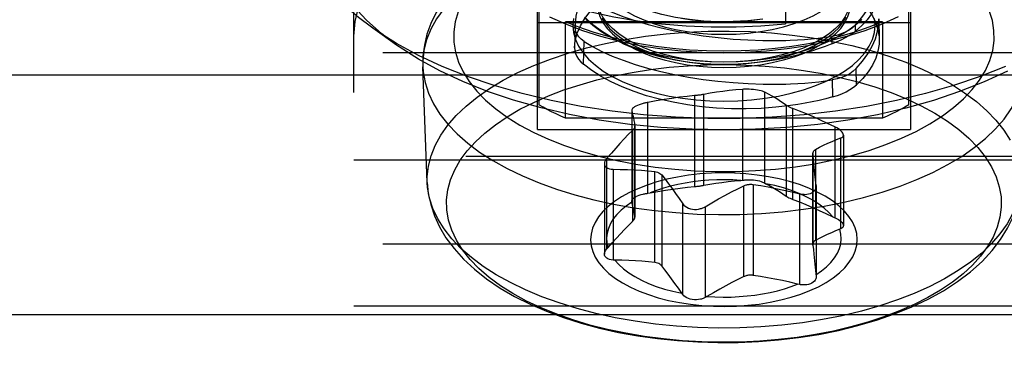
# Model space of a CAD drawing. Header units: inches. Extents: x 0 to 82.5, y 0 to 53.4.
# Tile 22 of 128: x 24.41 to 25.038, y 25.954 to 26.179. Entities that reach past the tile are written whole.
import ezdxf

# ---------------------------------------------------------------- set-up
doc = ezdxf.new("R2010")
doc.units = ezdxf.units.IN
doc.header["$LTSCALE"] = 4.538835
doc.header["$MEASUREMENT"] = 0
doc.linetypes.add('HIDDEN', pattern=[0.2, 0.1, -0.1])
doc.layers.add('DOOR_ASSEMBLY', color=7, linetype='CONTINUOUS')

msp = doc.modelspace()

# ---------------------------------------------------------------- linework, layer by layer
at = {"layer": 'DOOR_ASSEMBLY', "color": 8, "linetype": 'HIDDEN'}
for p, q in [((24.89856, 26.34811), (24.89856, 26.17649)), ((24.7401, 26.10909), (24.7401, 26.29637)), ((24.97829, 26.29637), (24.97829, 26.10909)), ((24.74108, 26.28741), (24.74108, 26.12487)), ((24.9773, 26.12487), (24.9773, 26.28741)), ((24.62297, 25.22505), (24.62297, 26.23682)), ((24.75803, 26.1164), (24.75803, 26.17777)), ((24.96036, 26.17777), (24.75803, 26.17777)), ((24.95805, 26.17978), (24.95831, 26.16663)), ((24.96036, 26.17777), (24.96036, 26.1164)), ((24.65025, 26.16295), (24.63418, 26.17432)), ((24.97829, 26.17728), (24.7401, 26.17728)), ((24.76416, 26.17578), (24.76386, 26.16116)), ((24.94329, 26.17194), (24.94324, 26.17584)), ((24.76957, 26.15075), (24.76989, 26.16534)), ((24.92791, 26.16858), (24.928, 26.16372)), ((25.09541, 26.15808), (24.62297, 26.15808)), ((24.66983, 26.07545), (24.66699, 26.14917)), ((24.94375, 26.13762), (24.94361, 26.14804)), ((24.9284, 26.14082), (24.92858, 26.12994)), ((24.87116, 26.13477), (24.87116, 26.07683)), ((24.84043, 26.13075), (24.84043, 26.07278)), ((24.84645, 26.07361), (24.84645, 26.13157)), ((24.88542, 26.07496), (24.88542, 26.1329)), ((24.80035, 26.12145), (24.80035, 26.06354)), ((24.80035, 26.12143), (24.80037, 26.12124)), ((24.80037, 26.12124), (24.80037, 26.0633)), ((24.81074, 26.06854), (24.81074, 26.12648)), ((24.89884, 26.12472), (24.89884, 26.06675)), ((24.90329, 26.06456), (24.90329, 26.12252)), ((24.96036, 26.1164), (24.75803, 26.1164)), ((24.7401, 26.10909), (24.97829, 26.10909)), ((24.80236, 26.11149), (24.80238, 26.11123)), ((24.80236, 26.05353), (24.80236, 26.11149)), ((24.80238, 26.11121), (24.80238, 26.05325)), ((24.92998, 26.11088), (24.92998, 26.05294)), ((24.80078, 26.10847), (24.80078, 26.0505)), ((24.93388, 26.04583), (24.93388, 26.10377)), ((24.93548, 26.10563), (24.93548, 26.04798)), ((24.91761, 26.09641), (24.91761, 26.03845)), ((21.97119, 26.09215), (37.68719, 26.09215)), ((24.62297, 26.08989), (25.09541, 26.08989)), ((24.78451, 26.03299), (24.78451, 26.09093)), ((24.91603, 26.09339), (24.916, 26.09378)), ((24.916, 26.09377), (24.916, 26.0358)), ((24.91603, 26.03542), (24.91603, 26.09339)), ((24.78291, 26.08741), (24.78291, 26.02976)), ((24.78841, 26.08382), (24.78841, 26.02588)), ((24.91733, 26.08065), (24.91667, 26.0873)), ((24.8151, 26.02439), (24.8151, 26.08235)), ((24.81954, 26.08016), (24.81954, 26.0222)), ((24.91802, 26.07346), (24.91733, 26.08065)), ((24.87001, 26.07671), (24.87116, 26.07683)), ((24.87193, 26.01534), (24.87193, 26.0733)), ((24.87796, 26.07413), (24.87796, 26.01617)), ((24.88542, 26.07496), (24.88605, 26.07461)), ((24.91804, 26.073), (24.91802, 26.07346)), ((24.91802, 26.07346), (24.91802, 26.01552)), ((24.91804, 26.07301), (24.91804, 26.01511)), ((24.81074, 26.06854), (24.81212, 26.06878)), ((24.90765, 26.01028), (24.90765, 26.06822)), ((24.80037, 26.0633), (24.80035, 26.06352)), ((24.80046, 26.06288), (24.80037, 26.0633)), ((24.83297, 26.00386), (24.83297, 26.0618)), ((24.84723, 26.05994), (24.84723, 26.002)), ((24.80238, 26.05327), (24.80236, 26.05353)), ((24.93388, 26.04583), (24.93312, 26.04552)), ((25.09541, 26.03611), (24.62297, 26.03611)), ((24.78451, 26.03299), (24.78527, 26.03385)), ((24.916, 26.03582), (24.91603, 26.03542)), ((24.91664, 26.02963), (24.91727, 26.0233)), ((24.78965, 26.02585), (24.78841, 26.02588)), ((24.91727, 26.0233), (24.91802, 26.01552)), ((24.91802, 26.01552), (24.91804, 26.01509)), ((24.90765, 26.01028), (24.90627, 26.01059)), ((24.83297, 26.00386), (24.83234, 26.00475)), ((24.84838, 26.00266), (24.84723, 26.002)), ((24.62297, 25.99674), (25.09541, 25.99674))]:
    msp.add_line(p, q, dxfattribs=at)
at = {"layer": 'DOOR_ASSEMBLY', "color": 3, "linetype": 'Continuous'}
for p, q in [((21.97119, 26.14411), (37.68719, 26.14411)), ((21.92419, 25.99112), (37.73419, 25.99112))]:
    msp.add_line(p, q, dxfattribs=at)
at = {"layer": 'DOOR_ASSEMBLY', "color": 8, "linetype": 'HIDDEN'}
for points in [[(24.65025, 26.16295), (24.64075, 26.17017), (24.63099, 26.17892), (24.62264, 26.18802), (24.61573, 26.19742), (24.61031, 26.20706), (24.60641, 26.21689), (24.60407, 26.22685), (24.60329, 26.23689), (24.6041, 26.24694), (24.60646, 26.25691), (24.61035, 26.26668), (24.61575, 26.27626), (24.62267, 26.28566), (24.63105, 26.29479), (24.64087, 26.30357), (24.65205, 26.31196), (24.6645, 26.31986), (24.67824, 26.3273)], [(24.62297, 26.16863), (24.62372, 26.17796), (24.6259, 26.18716), (24.62954, 26.19627), (24.63458, 26.2052), (24.64101, 26.2139), (24.64878, 26.22231), (24.65784, 26.23039), (24.66813, 26.23809), (24.6796, 26.24535), (24.69216, 26.25215), (24.70575, 26.25843), (24.72029, 26.26416), (24.73568, 26.26931), (24.75184, 26.27384), (24.76866, 26.27772), (24.78606, 26.28094), (24.80392, 26.28346), (24.82213, 26.28528), (24.84054, 26.28637), (24.85919, 26.28674)], [(24.66628, 26.27092), (24.66646, 26.26682), (24.66779, 26.25888), (24.67043, 26.25102), (24.67435, 26.24331), (24.67954, 26.23578), (24.68594, 26.22849), (24.69353, 26.2215), (24.70223, 26.21484), (24.71201, 26.20857), (24.72278, 26.20271), (24.73449, 26.19733), (24.74704, 26.19244), (24.76036, 26.18809), (24.77434, 26.18429), (24.78891, 26.18109), (24.80397, 26.1785), (24.8194, 26.17654), (24.83511, 26.17522), (24.85099, 26.17455), (24.86693, 26.17454), (24.88277, 26.17519), (24.89856, 26.17649)], [(24.63418, 26.17432), (24.62584, 26.18056), (24.61554, 26.18948), (24.6066, 26.19877), (24.59907, 26.20836), (24.59299, 26.21821), (24.58841, 26.22825), (24.58534, 26.23844), (24.5838, 26.24872), (24.5836, 26.25387)], [(24.81089, 26.2543), (24.79863, 26.25238), (24.78661, 26.25003), (24.77488, 26.24725), (24.76349, 26.24404), (24.75248, 26.24041), (24.74191, 26.23635), (24.73181, 26.23188), (24.72225, 26.227), (24.71328, 26.22172), (24.70498, 26.21607), (24.69739, 26.21006), (24.6906, 26.20376), (24.68467, 26.19723), (24.67961, 26.19053), (24.67544, 26.18372), (24.67213, 26.17684), (24.66966, 26.16995), (24.66799, 26.16302), (24.66711, 26.15608), (24.66699, 26.14917)], [(24.80836, 26.24371), (24.79526, 26.24166), (24.78249, 26.23915), (24.77011, 26.23619), (24.75818, 26.2328), (24.74677, 26.22899), (24.73594, 26.22478), (24.72573, 26.22019), (24.7162, 26.21526), (24.7074, 26.20999), (24.69937, 26.20443), (24.69215, 26.19859), (24.68579, 26.19251), (24.68031, 26.18622), (24.67575, 26.17975), (24.67212, 26.17313), (24.66944, 26.1664), (24.66773, 26.15959), (24.66699, 26.15274), (24.66699, 26.14917)], [(24.8341, 26.2296), (24.82546, 26.22814), (24.81725, 26.22625), (24.80948, 26.22394), (24.8022, 26.22121), (24.79546, 26.2181), (24.7893, 26.2146), (24.78373, 26.21075), (24.77879, 26.20656), (24.77452, 26.20205), (24.77095, 26.19726), (24.76811, 26.19221), (24.76601, 26.18692), (24.76469, 26.18144), (24.76416, 26.17578)], [(24.76386, 26.16116), (24.76435, 26.16594), (24.7656, 26.17066), (24.76761, 26.17533), (24.77037, 26.1799), (24.77385, 26.18434), (24.77804, 26.18862), (24.78291, 26.19272), (24.78841, 26.19661), (24.79454, 26.20027), (24.80122, 26.20367), (24.80844, 26.20678), (24.81614, 26.2096), (24.82427, 26.2121), (24.83279, 26.21426), (24.8416, 26.21606), (24.85073, 26.21752)], [(24.90028, 26.21688), (24.90797, 26.2144), (24.9152, 26.21165), (24.922, 26.20863), (24.92832, 26.20536), (24.9341, 26.20186), (24.93933, 26.19814), (24.94397, 26.19424), (24.94799, 26.19018), (24.95138, 26.18597), (24.95411, 26.18165), (24.95617, 26.17723), (24.95755, 26.17275), (24.95824, 26.16823), (24.95831, 26.16662)], [(24.77849, 26.21022), (24.77887, 26.20626), (24.78004, 26.20234), (24.78196, 26.1985), (24.78463, 26.19477), (24.78802, 26.19119), (24.79209, 26.1878), (24.79681, 26.18462), (24.80212, 26.18168), (24.80799, 26.17902), (24.81435, 26.17666), (24.82115, 26.17463), (24.82831, 26.17293), (24.83577, 26.1716), (24.84345, 26.17064), (24.85128, 26.17006), (24.85919, 26.16986)], [(24.85919, 26.16986), (24.8671, 26.17006), (24.87494, 26.17064), (24.88262, 26.1716), (24.89008, 26.17293), (24.89724, 26.17463), (24.90403, 26.17666), (24.9104, 26.17902), (24.91626, 26.18168), (24.92158, 26.18462), (24.9263, 26.1878), (24.93037, 26.19119), (24.93376, 26.19477), (24.93643, 26.1985), (24.93835, 26.20234), (24.93951, 26.20626), (24.9399, 26.21022)], [(24.88407, 26.17953), (24.87454, 26.1785), (24.86505, 26.17795), (24.85562, 26.17789), (24.84631, 26.17832), (24.83718, 26.17923), (24.82827, 26.18063), (24.81962, 26.18249), (24.81129, 26.18482), (24.80334, 26.1876), (24.79581, 26.19082), (24.78874, 26.19446), (24.78218, 26.1985), (24.7762, 26.20292), (24.77081, 26.20771)], [(24.94324, 26.17584), (24.94725, 26.18049), (24.95062, 26.1852), (24.95332, 26.18997), (24.95536, 26.19476), (24.95673, 26.19956), (24.95741, 26.20434), (24.95749, 26.20736)], [(24.95769, 26.19786), (24.9576, 26.19509), (24.95689, 26.19091), (24.95549, 26.18682), (24.95342, 26.18286), (24.95069, 26.17904), (24.9473, 26.17539), (24.94329, 26.17194)], [(24.77049, 26.19295), (24.77587, 26.18972), (24.78183, 26.18664), (24.78834, 26.18373), (24.79536, 26.18101), (24.80287, 26.17847), (24.81083, 26.17613), (24.8192, 26.17398), (24.82791, 26.17206), (24.83686, 26.17039), (24.84605, 26.16896), (24.85547, 26.16778), (24.86501, 26.16687), (24.87457, 26.16626), (24.88414, 26.16592)], [(24.85919, 26.15215), (24.85128, 26.15234), (24.84345, 26.15292), (24.83577, 26.15388), (24.82831, 26.15522), (24.82115, 26.15691), (24.81435, 26.15895), (24.80799, 26.16131), (24.80212, 26.16396), (24.79681, 26.1669), (24.79209, 26.17008), (24.78802, 26.17348), (24.78463, 26.17706), (24.78196, 26.18079), (24.78004, 26.18463), (24.77887, 26.18854), (24.77849, 26.1925)], [(24.9399, 26.1925), (24.93951, 26.18854), (24.93835, 26.18463), (24.93643, 26.18079), (24.93376, 26.17706), (24.93037, 26.17348), (24.9263, 26.17008), (24.92158, 26.1669), (24.91626, 26.16396), (24.9104, 26.16131), (24.90403, 26.15895), (24.89724, 26.15691), (24.89008, 26.15522), (24.88262, 26.15388), (24.87494, 26.15292), (24.8671, 26.15234), (24.85919, 26.15215)], [(24.68946, 26.18418), (24.68761, 26.1778), (24.68672, 26.17137), (24.68679, 26.16493), (24.68783, 26.1585), (24.68982, 26.15213), (24.69276, 26.14585), (24.69662, 26.1397), (24.7014, 26.13371), (24.70705, 26.12792), (24.71356, 26.12235), (24.72087, 26.11705), (24.72896, 26.11203), (24.73777, 26.10733), (24.74726, 26.10297), (24.75738, 26.09897), (24.76807, 26.09536), (24.77927, 26.09217), (24.79092, 26.08939), (24.80295, 26.08706), (24.81528, 26.08519), (24.82786, 26.08379), (24.84065, 26.08285), (24.85357, 26.0824), (24.86652, 26.08243), (24.87944, 26.08295), (24.89219, 26.08395), (24.90483, 26.08542)], [(24.77849, 26.18909), (24.77887, 26.18513), (24.78004, 26.18122), (24.78196, 26.17738), (24.78463, 26.17365), (24.78802, 26.17007), (24.79209, 26.16667), (24.79681, 26.16349), (24.80212, 26.16056), (24.80799, 26.1579), (24.81435, 26.15554), (24.82115, 26.1535), (24.82831, 26.15181), (24.83577, 26.15047), (24.84345, 26.14951), (24.85128, 26.14893), (24.85919, 26.14874)], [(24.85919, 26.14874), (24.8671, 26.14893), (24.87494, 26.14951), (24.88262, 26.15047), (24.89008, 26.15181), (24.89724, 26.1535), (24.90403, 26.15554), (24.9104, 26.1579), (24.91626, 26.16056), (24.92158, 26.16349), (24.9263, 26.16667), (24.93037, 26.17007), (24.93376, 26.17365), (24.93643, 26.17738), (24.93835, 26.18122), (24.93951, 26.18513), (24.9399, 26.18909)], [(24.90483, 26.08542), (24.91718, 26.08737), (24.92914, 26.08976), (24.94075, 26.0926), (24.9519, 26.09586), (24.96252, 26.09953), (24.97256, 26.10358), (24.98194, 26.10799), (24.99064, 26.11273), (24.99863, 26.1178), (25.00584, 26.12316), (25.01223, 26.12877), (25.01777, 26.13461), (25.02241, 26.14063), (25.02614, 26.1468), (25.02893, 26.15309), (25.03078, 26.15947), (25.03167, 26.16589), (25.0316, 26.17234), (25.03056, 26.17876), (25.02857, 26.18513)], [(24.74797, 26.18108), (24.75808, 26.17646), (24.76895, 26.1723), (24.7805, 26.16862), (24.79264, 26.16546), (24.80529, 26.16284), (24.81836, 26.16078), (24.83175, 26.15929), (24.84535, 26.15839), (24.85908, 26.15809), (24.8728, 26.15838), (24.88634, 26.15926), (24.89967, 26.16073), (24.91278, 26.16279), (24.92552, 26.16541), (24.93776, 26.16859), (24.94941, 26.17229), (24.96033, 26.17647), (24.97055, 26.18115)], [(24.85919, 26.15907), (24.84816, 26.15926), (24.83724, 26.15985), (24.8264, 26.16082), (24.81572, 26.16217), (24.80527, 26.16389), (24.79508, 26.16598), (24.78521, 26.16843), (24.77572, 26.17122), (24.76667, 26.17433), (24.75803, 26.17777)], [(24.76314, 26.17987), (24.76274, 26.17542), (24.76315, 26.17098), (24.76439, 26.16658), (24.76642, 26.16225), (24.76925, 26.15804), (24.77283, 26.15397), (24.77716, 26.15009), (24.78218, 26.14641), (24.78787, 26.14299), (24.79416, 26.13984), (24.80096, 26.137), (24.80826, 26.1345), (24.81604, 26.13232), (24.8242, 26.13051), (24.83268, 26.12908), (24.84139, 26.12805), (24.85022, 26.12743), (24.85919, 26.12722)], [(24.88421, 26.15227), (24.8746, 26.15122), (24.86503, 26.15067), (24.85552, 26.15062), (24.84614, 26.15106), (24.83694, 26.15198), (24.82798, 26.15339), (24.81926, 26.15527), (24.81088, 26.15763), (24.80288, 26.16043), (24.79532, 26.16367), (24.78821, 26.16734), (24.78163, 26.17141), (24.77562, 26.17586), (24.77022, 26.18068)], [(24.85919, 26.15215), (24.85011, 26.15236), (24.84111, 26.15298), (24.83226, 26.15402), (24.82364, 26.15547), (24.81532, 26.1573), (24.80738, 26.15952), (24.79988, 26.16209), (24.79289, 26.16499), (24.78646, 26.1682), (24.78065, 26.1717), (24.77551, 26.17545), (24.77109, 26.17942)], [(24.78136, 26.18026), (24.78352, 26.17691), (24.78625, 26.17367), (24.78954, 26.17056), (24.79335, 26.1676), (24.79767, 26.16482), (24.80246, 26.16224), (24.80768, 26.15987), (24.81329, 26.15775), (24.81925, 26.15587), (24.82551, 26.15426), (24.83203, 26.15294), (24.83876, 26.1519), (24.84564, 26.15115), (24.85263, 26.15072), (24.85967, 26.15058), (24.8667, 26.15076), (24.87367, 26.15124), (24.88054, 26.15202)], [(24.83203, 26.18021), (24.83876, 26.17917), (24.84564, 26.17843), (24.85263, 26.17799), (24.85967, 26.17786), (24.8667, 26.17803), (24.87367, 26.17851), (24.88054, 26.17929)], [(24.85919, 26.12722), (24.86812, 26.12743), (24.8769, 26.12804), (24.88557, 26.12906), (24.89403, 26.13048), (24.90218, 26.13228), (24.90996, 26.13444), (24.91727, 26.13694), (24.92409, 26.13977), (24.93041, 26.14293), (24.93614, 26.14637), (24.94119, 26.15006), (24.94555, 26.15396), (24.94915, 26.15805), (24.95199, 26.16228), (24.95402, 26.16662), (24.95525, 26.17104), (24.95565, 26.17548), (24.95524, 26.17992)], [(24.9473, 26.17942), (24.94288, 26.17545), (24.93774, 26.1717), (24.93193, 26.1682), (24.9255, 26.16499), (24.91851, 26.16209), (24.91101, 26.15952), (24.90307, 26.1573), (24.89475, 26.15547), (24.88613, 26.15402), (24.87728, 26.15298), (24.86828, 26.15236), (24.85919, 26.15215)], [(24.96036, 26.17777), (24.95172, 26.17433), (24.94267, 26.17122), (24.93317, 26.16843), (24.92331, 26.16598), (24.91312, 26.16389), (24.90266, 26.16217), (24.89199, 26.16082), (24.88115, 26.15985), (24.87023, 26.15926), (24.85919, 26.15907)], [(24.88054, 26.15202), (24.88724, 26.1531), (24.89373, 26.15446), (24.89996, 26.15611), (24.90587, 26.15802), (24.91143, 26.16017), (24.9166, 26.16257), (24.92132, 26.16518), (24.92558, 26.16798), (24.92932, 26.17096), (24.93254, 26.1741), (24.9352, 26.17736), (24.93727, 26.18072)], [(24.94361, 26.14804), (24.94767, 26.15271), (24.95107, 26.15746), (24.95382, 26.16226), (24.95588, 26.16708), (24.95727, 26.17191), (24.95796, 26.17672), (24.95805, 26.17981)], [(25.03896, 26.14943), (25.02285, 26.143), (25.00582, 26.1372), (24.98797, 26.13204), (24.9694, 26.12757), (24.95022, 26.12381), (24.93052, 26.12077), (24.91043, 26.11848), (24.89005, 26.11694), (24.8695, 26.11617), (24.84889, 26.11617), (24.82834, 26.11694), (24.80796, 26.11848), (24.78787, 26.12077), (24.76817, 26.12381), (24.74899, 26.12757), (24.73042, 26.13204), (24.71257, 26.1372), (24.69554, 26.143), (24.67943, 26.14943), (24.66432, 26.15644), (24.6503, 26.16399), (24.63745, 26.17205), (24.63418, 26.17432)], [(24.76989, 26.16534), (24.76813, 26.16669), (24.76668, 26.16821), (24.76555, 26.1699), (24.76475, 26.17174), (24.76428, 26.1737), (24.76416, 26.17578)], [(24.80911, 26.1686), (24.82227, 26.17015), (24.83561, 26.17123), (24.84908, 26.17183), (24.8626, 26.17195), (24.8761, 26.17159), (24.88951, 26.17075), (24.90277, 26.16943), (24.91581, 26.16764), (24.92856, 26.16539), (24.94095, 26.16269), (24.95293, 26.15956), (24.96443, 26.156), (24.9754, 26.15205), (24.98577, 26.14771), (24.9955, 26.14302), (25.00453, 26.13799), (25.01283, 26.13265), (25.02034, 26.12703), (25.02703, 26.12115), (25.03286, 26.11505), (25.03781, 26.10876), (25.04185, 26.10231)], [(24.94324, 26.17584), (24.94134, 26.17408), (24.93915, 26.17253), (24.93668, 26.17118), (24.93397, 26.17007), (24.93104, 26.1692), (24.92791, 26.16858)], [(24.928, 26.16372), (24.93111, 26.16504), (24.93403, 26.16639), (24.93674, 26.16777), (24.93919, 26.16917), (24.94139, 26.17056), (24.94329, 26.17194)], [(24.66983, 26.07545), (24.66983, 26.07897), (24.67055, 26.08572), (24.67224, 26.09243), (24.67488, 26.09906), (24.67846, 26.10558), (24.68296, 26.11195), (24.68835, 26.11815), (24.69462, 26.12414), (24.70173, 26.12989), (24.70964, 26.13537), (24.71831, 26.14056), (24.7277, 26.14542), (24.73776, 26.14994), (24.74843, 26.15409), (24.75968, 26.15784), (24.77143, 26.16119), (24.78362, 26.1641), (24.7962, 26.16658), (24.80911, 26.1686)], [(24.76989, 26.16534), (24.77529, 26.16207), (24.78129, 26.15897), (24.78783, 26.15603), (24.79489, 26.15328), (24.80245, 26.15072), (24.81046, 26.14836), (24.81889, 26.1462), (24.82766, 26.14426), (24.83668, 26.14257), (24.84593, 26.14114), (24.85542, 26.13995), (24.86503, 26.13904), (24.87466, 26.13843), (24.88429, 26.13809)], [(24.88414, 26.16592), (24.88706, 26.16588), (24.88998, 26.16587), (24.89289, 26.16588), (24.89579, 26.16593), (24.89869, 26.166), (24.90157, 26.1661)], [(24.90157, 26.1661), (24.90609, 26.16633), (24.91057, 26.16662), (24.915, 26.167), (24.91938, 26.16745), (24.92368, 26.16798), (24.92791, 26.16858)], [(24.95831, 26.16662), (24.95823, 26.16369), (24.95752, 26.15916), (24.95612, 26.15467), (24.95402, 26.15025), (24.95126, 26.14591), (24.94784, 26.14171), (24.94375, 26.13762)], [(25.04015, 26.14635), (25.02538, 26.13952), (25.00967, 26.13333), (24.99296, 26.12775), (24.97543, 26.12283), (24.95717, 26.11862), (24.93833, 26.11514), (24.9191, 26.11242), (24.89946, 26.11047), (24.87939, 26.10928), (24.85914, 26.10887), (24.83892, 26.10928), (24.81884, 26.11047), (24.79904, 26.11246), (24.77962, 26.11521), (24.76073, 26.11872), (24.74246, 26.12296), (24.72493, 26.1279), (24.70824, 26.1335), (24.69251, 26.13974), (24.6778, 26.14657), (24.66423, 26.15395), (24.65185, 26.16183), (24.65025, 26.16295)], [(24.76386, 26.16116), (24.764, 26.15933), (24.76446, 26.15753), (24.76526, 26.15575), (24.76639, 26.15402), (24.76782, 26.15236), (24.76957, 26.15075)], [(24.928, 26.16372), (24.92377, 26.16207), (24.91946, 26.16053), (24.91508, 26.1591), (24.91065, 26.15777), (24.90616, 26.15655), (24.90162, 26.15544)], [(24.90162, 26.15544), (24.89875, 26.1548), (24.89586, 26.1542), (24.89296, 26.15365), (24.89005, 26.15314), (24.88713, 26.15268), (24.88421, 26.15227)], [(24.66699, 26.14917), (24.66723, 26.14588), (24.66845, 26.13905), (24.67065, 26.13228), (24.6738, 26.1256), (24.6779, 26.11905), (24.68292, 26.11267), (24.68885, 26.10648), (24.69563, 26.10051), (24.70326, 26.09481), (24.71167, 26.08939), (24.72084, 26.08428), (24.73072, 26.07952), (24.74125, 26.07512), (24.75238, 26.0711), (24.76405, 26.0675), (24.77621, 26.06432), (24.78879, 26.06158), (24.80173, 26.05929), (24.81496, 26.05748), (24.82842, 26.05614), (24.84204, 26.05528), (24.85574, 26.05491), (24.86946, 26.05504), (24.88313, 26.05565), (24.89668, 26.05674), (24.91003, 26.05832)], [(24.68841, 26.03861), (24.68542, 26.04499), (24.68338, 26.05141), (24.6823, 26.05788), (24.68217, 26.06435), (24.68298, 26.07079), (24.68471, 26.07717), (24.68736, 26.08344), (24.6909, 26.08958), (24.6953, 26.09556), (24.70053, 26.10135), (24.70656, 26.10692), (24.71334, 26.11224), (24.72084, 26.11729), (24.729, 26.12205), (24.7378, 26.12649), (24.74716, 26.1306), (24.75705, 26.13436), (24.7674, 26.13775), (24.77817, 26.14076), (24.78928, 26.14338), (24.80067, 26.1456), (24.81236, 26.14742)], [(24.90179, 26.12443), (24.89244, 26.12335), (24.88302, 26.12265), (24.8735, 26.12234), (24.86395, 26.12242), (24.85446, 26.12288), (24.84507, 26.12372), (24.83585, 26.12493), (24.82686, 26.12651), (24.81815, 26.12846), (24.80978, 26.13074), (24.80181, 26.13336), (24.79428, 26.13629), (24.78725, 26.13951), (24.78076, 26.14301), (24.77487, 26.14676), (24.76957, 26.15075)], [(24.81236, 26.14742), (24.82428, 26.14884), (24.83633, 26.14983), (24.84857, 26.15041), (24.8609, 26.15057), (24.87326, 26.15029), (24.8856, 26.14958), (24.89785, 26.14844), (24.90994, 26.14686), (24.92182, 26.14485), (24.93342, 26.14242), (24.94468, 26.13957), (24.95555, 26.13632), (24.96595, 26.13267), (24.97584, 26.12865), (24.98515, 26.12427), (24.99383, 26.11955), (25.00182, 26.11451), (25.00909, 26.10918), (25.01558, 26.10357), (25.02125, 26.09773), (25.02605, 26.09169), (25.02998, 26.08544)], [(24.91003, 26.05832), (24.92313, 26.06037), (24.9359, 26.06288), (24.94828, 26.06584), (24.9602, 26.06924), (24.97161, 26.07305), (24.98245, 26.07726), (24.99266, 26.08184), (25.00219, 26.08678), (25.01099, 26.09204), (25.01902, 26.09761), (25.02623, 26.10345), (25.03259, 26.10952), (25.03807, 26.11582), (25.04264, 26.12229), (25.04627, 26.1289), (25.04895, 26.13563), (25.05066, 26.14244), (25.05139, 26.14917)], [(24.94361, 26.14804), (24.94172, 26.14629), (24.93954, 26.14475), (24.9371, 26.14342), (24.9344, 26.14231), (24.9315, 26.14144), (24.9284, 26.14082)], [(24.90171, 26.13829), (24.9063, 26.13851), (24.91084, 26.13882), (24.91532, 26.1392), (24.91975, 26.13967), (24.92411, 26.14021), (24.9284, 26.14082)], [(24.87116, 26.13477), (24.86687, 26.13441), (24.86264, 26.13399), (24.85849, 26.1335), (24.85441, 26.13294), (24.8504, 26.13229), (24.84645, 26.13157)], [(24.87403, 26.13486), (24.87353, 26.13486), (24.87303, 26.13485), (24.87255, 26.13484), (24.87207, 26.13482), (24.87161, 26.1348), (24.87116, 26.13477)], [(24.88542, 26.1329), (24.88472, 26.13321), (24.88387, 26.13352), (24.88288, 26.1338), (24.88178, 26.13406), (24.88059, 26.13429), (24.87933, 26.13448), (24.87802, 26.13464), (24.87669, 26.13475), (24.87535, 26.13483), (24.87403, 26.13486)], [(24.88429, 26.13809), (24.88721, 26.13805), (24.89013, 26.13804), (24.89304, 26.13806), (24.89594, 26.13811), (24.89883, 26.13818), (24.90171, 26.13829)], [(24.92858, 26.12994), (24.93168, 26.13092), (24.93456, 26.13202), (24.93724, 26.13325), (24.93968, 26.1346), (24.94184, 26.13606), (24.94375, 26.13762)], [(24.84043, 26.13075), (24.83569, 26.13028), (24.83086, 26.12971), (24.82596, 26.12904), (24.82097, 26.12827), (24.81589, 26.12742), (24.81074, 26.12648)], [(24.84358, 26.1311), (24.84306, 26.13103), (24.84254, 26.13097), (24.84202, 26.13091), (24.84149, 26.13085), (24.84096, 26.13079), (24.84043, 26.13075)], [(24.84645, 26.13157), (24.846, 26.13149), (24.84554, 26.1314), (24.84506, 26.13132), (24.84458, 26.13125), (24.84408, 26.13117), (24.84358, 26.1311)], [(24.89884, 26.12472), (24.8967, 26.12624), (24.89452, 26.12769), (24.8923, 26.12907), (24.89005, 26.1304), (24.88775, 26.13168), (24.88542, 26.1329)], [(24.92858, 26.12994), (24.92432, 26.1288), (24.91996, 26.12774), (24.91553, 26.12677), (24.91101, 26.1259), (24.90643, 26.12512), (24.90179, 26.12443)], [(24.75803, 26.1164), (24.75503, 26.11772), (24.75209, 26.11907), (24.74923, 26.12047), (24.74644, 26.1219), (24.74372, 26.12337), (24.74108, 26.12487)], [(24.80759, 26.12575), (24.80631, 26.12536), (24.80511, 26.12494), (24.80401, 26.12448), (24.80303, 26.12401), (24.80218, 26.12353), (24.80148, 26.12304), (24.80094, 26.12256), (24.80056, 26.12209), (24.80038, 26.12165), (24.80035, 26.12143)], [(24.80037, 26.12124), (24.80072, 26.11974), (24.80106, 26.1182), (24.80139, 26.11661), (24.80172, 26.11497), (24.80204, 26.11326), (24.80236, 26.11149)], [(24.81074, 26.12648), (24.8102, 26.12638), (24.80967, 26.12627), (24.80914, 26.12615), (24.80862, 26.12602), (24.8081, 26.12589), (24.80759, 26.12575)], [(24.90329, 26.12252), (24.90236, 26.12288), (24.9015, 26.12325), (24.90071, 26.12362), (24.89999, 26.12399), (24.89937, 26.12436), (24.89884, 26.12472)], [(24.92998, 26.11088), (24.92534, 26.1131), (24.92078, 26.11521), (24.9163, 26.11722), (24.91189, 26.11911), (24.90755, 26.12087), (24.90329, 26.12252)], [(24.9773, 26.12487), (24.97466, 26.12337), (24.97195, 26.1219), (24.96916, 26.12047), (24.96629, 26.11907), (24.96336, 26.11772), (24.96036, 26.1164)], [(24.80238, 26.11123), (24.80238, 26.11106), (24.80228, 26.1106), (24.80206, 26.1101), (24.80174, 26.10957), (24.80131, 26.10903), (24.80078, 26.10847)], [(24.93548, 26.10563), (24.9354, 26.10619), (24.93512, 26.10684), (24.93466, 26.10752), (24.93403, 26.10821), (24.93322, 26.10891), (24.93227, 26.10959), (24.93118, 26.11025), (24.92998, 26.11088)], [(24.80078, 26.10847), (24.79818, 26.10588), (24.79554, 26.10315), (24.79285, 26.10029), (24.79012, 26.0973), (24.78734, 26.09418), (24.78451, 26.09093)], [(24.91761, 26.09641), (24.92021, 26.0978), (24.92285, 26.09912), (24.92554, 26.10037), (24.92827, 26.10155), (24.93105, 26.10269), (24.93388, 26.10377)], [(24.93388, 26.10377), (24.93456, 26.1041), (24.93506, 26.10453), (24.93537, 26.10502), (24.93548, 26.10563)], [(24.916, 26.09378), (24.91601, 26.09402), (24.91611, 26.0946), (24.91633, 26.09515), (24.91665, 26.09563), (24.91708, 26.09605), (24.91761, 26.09641)], [(24.78451, 26.09093), (24.78383, 26.09004), (24.78333, 26.08915), (24.78302, 26.0883), (24.78291, 26.08741)], [(24.91667, 26.0873), (24.91634, 26.09042), (24.91603, 26.09339)], [(24.78291, 26.08741), (24.78299, 26.0867), (24.78326, 26.086), (24.78372, 26.08537), (24.78436, 26.08484), (24.78516, 26.08442), (24.78611, 26.0841), (24.7872, 26.0839), (24.78841, 26.08382)], [(24.78841, 26.08382), (24.79305, 26.08377), (24.79761, 26.08364), (24.80209, 26.08344), (24.8065, 26.08316), (24.81084, 26.0828), (24.8151, 26.08235)], [(25.02998, 26.08544), (25.03297, 26.07907), (25.035, 26.07265), (25.03609, 26.06618), (25.03622, 26.0597), (25.03541, 26.05326), (25.03368, 26.04689), (25.03102, 26.04061), (25.02749, 26.03447), (25.02309, 26.02849), (25.01786, 26.0227), (25.01183, 26.01713), (25.00505, 26.01181), (24.99755, 26.00676), (24.98938, 26.002), (24.98059, 25.99756), (24.97123, 25.99345), (24.96134, 25.9897), (24.95099, 25.98631), (24.94022, 25.9833), (24.9291, 25.98068), (24.91772, 25.97846), (24.90603, 25.97664)], [(24.83668, 26.07998), (24.82964, 26.07884), (24.82286, 26.07742), (24.81633, 26.0757), (24.81012, 26.07371), (24.80427, 26.07144), (24.79883, 26.06894), (24.79385, 26.0662), (24.78935, 26.06326), (24.78538, 26.06012), (24.78197, 26.05683), (24.77914, 26.05339), (24.77692, 26.04984), (24.77533, 26.0462), (24.77438, 26.04251), (24.77408, 26.03878), (24.77444, 26.03504), (24.77544, 26.03135), (24.77711, 26.02768)], [(24.8151, 26.08235), (24.81602, 26.0822), (24.81689, 26.08195), (24.81768, 26.08162), (24.81839, 26.08121), (24.81902, 26.08072), (24.81954, 26.08016)], [(24.81954, 26.08016), (24.82169, 26.07744), (24.82387, 26.07458), (24.82609, 26.07158), (24.82834, 26.06845), (24.83064, 26.06519), (24.83297, 26.0618)], [(24.94128, 26.05019), (24.93897, 26.05377), (24.93607, 26.0572), (24.93256, 26.06051), (24.9285, 26.06364), (24.92391, 26.06658), (24.91883, 26.0693), (24.9133, 26.07179), (24.90736, 26.07402), (24.90106, 26.07599), (24.89446, 26.07767), (24.88758, 26.07905), (24.8805, 26.08014), (24.87327, 26.0809), (24.86593, 26.08136), (24.85855, 26.08149), (24.85118, 26.0813), (24.8439, 26.0808), (24.83668, 26.07998)], [(24.87001, 26.07671), (24.86489, 26.077), (24.85975, 26.0771), (24.85461, 26.07704), (24.84948, 26.07679), (24.84441, 26.07637), (24.8394, 26.07577)], [(24.87116, 26.07683), (24.8716, 26.07688), (24.87206, 26.07692), (24.87254, 26.07697), (24.87302, 26.07701), (24.87352, 26.07705), (24.87403, 26.07708)], [(24.87403, 26.07708), (24.87536, 26.07713), (24.87672, 26.07711), (24.87807, 26.07703), (24.8794, 26.07688), (24.88067, 26.07666), (24.88186, 26.07638), (24.88296, 26.07604), (24.88392, 26.07569), (24.88475, 26.07532), (24.88542, 26.07496)], [(24.66983, 26.07545), (24.67051, 26.06839), (24.67201, 26.06128), (24.67437, 26.05418), (24.67762, 26.04711), (24.68179, 26.04009), (24.68691, 26.0332), (24.69296, 26.02648), (24.69992, 26.02001), (24.70772, 26.01387), (24.7163, 26.00809), (24.72555, 26.00273), (24.73544, 25.99779), (24.74586, 25.99329), (24.75678, 25.98925), (24.76813, 25.98565), (24.77986, 25.9825), (24.79193, 25.97982), (24.80428, 25.97759), (24.81685, 25.97582), (24.8296, 25.97452), (24.84247, 25.97368), (24.85541, 25.97331), (24.86836, 25.97341), (24.88127, 25.97397), (24.89409, 25.975), (24.90675, 25.97649)], [(24.90928, 25.98594), (24.89612, 25.98439), (24.88278, 25.98331), (24.86931, 25.98271), (24.85579, 25.98259), (24.84229, 25.98295), (24.82888, 25.98379), (24.81562, 25.98511), (24.80258, 25.9869), (24.78983, 25.98915), (24.77743, 25.99185), (24.76545, 25.99498), (24.75395, 25.99854), (24.74299, 26.00249), (24.73261, 26.00683), (24.72289, 26.01152), (24.71385, 26.01655), (24.70556, 26.02189), (24.69805, 26.02751), (24.69136, 26.03339), (24.68553, 26.03948), (24.68058, 26.04577), (24.67654, 26.05223), (24.67343, 26.0588), (24.67127, 26.06548), (24.67007, 26.07221), (24.66983, 26.07545)], [(24.8394, 26.07577), (24.83449, 26.07501), (24.82969, 26.07408), (24.82504, 26.07298), (24.82054, 26.07173), (24.81623, 26.07032), (24.81212, 26.06878)], [(24.81212, 26.06878), (24.81703, 26.06966), (24.82186, 26.07045), (24.82662, 26.07117), (24.8313, 26.0718), (24.8359, 26.07234), (24.84043, 26.07278)], [(24.84043, 26.07278), (24.84096, 26.07283), (24.84149, 26.07289), (24.84202, 26.07294), (24.84254, 26.073), (24.84306, 26.07307), (24.84358, 26.07314)], [(24.84358, 26.07314), (24.84408, 26.07321), (24.84458, 26.07328), (24.84506, 26.07336), (24.84554, 26.07344), (24.846, 26.07352), (24.84645, 26.07361)], [(24.84645, 26.07361), (24.85022, 26.0743), (24.85405, 26.07492), (24.85794, 26.07546), (24.8619, 26.07594), (24.86592, 26.07636), (24.87001, 26.07671)], [(24.84723, 26.05994), (24.85152, 26.06246), (24.85574, 26.06486), (24.85989, 26.06716), (24.86397, 26.06933), (24.86799, 26.07138), (24.87193, 26.0733)], [(24.87193, 26.0733), (24.87239, 26.0735), (24.87285, 26.07368), (24.87332, 26.07383), (24.87381, 26.07396), (24.8743, 26.07406), (24.87481, 26.07415)], [(24.87481, 26.07415), (24.87532, 26.0742), (24.87584, 26.07424), (24.87637, 26.07425), (24.87689, 26.07423), (24.87742, 26.07419), (24.87796, 26.07413)], [(24.87796, 26.07413), (24.8827, 26.0734), (24.88752, 26.07256), (24.89243, 26.07162), (24.89742, 26.07058), (24.90249, 26.06945), (24.90765, 26.06822)], [(24.92874, 26.05352), (24.92622, 26.05634), (24.92324, 26.05904), (24.91984, 26.06162), (24.91601, 26.06404), (24.91181, 26.0663), (24.90724, 26.06838), (24.90235, 26.07026), (24.89716, 26.07193), (24.89171, 26.07339), (24.88605, 26.07461)], [(24.88605, 26.07461), (24.88827, 26.07343), (24.89045, 26.07221), (24.8926, 26.07093), (24.89472, 26.0696), (24.8968, 26.06821), (24.89884, 26.06675)], [(24.90675, 25.97649), (24.91969, 25.97853), (24.93236, 25.98107), (24.9447, 25.98409), (24.95663, 25.9876), (24.96813, 25.99159), (24.97911, 25.99605), (24.98953, 26.00099), (24.99929, 26.00638), (25.00836, 26.01222), (25.01662, 26.01846), (25.024, 26.02506), (25.03044, 26.03194), (25.03586, 26.03901), (25.0403, 26.04623), (25.04374, 26.05349), (25.04624, 26.0608), (25.04784, 26.06814), (25.04856, 26.07545)], [(25.04856, 26.07545), (25.04784, 26.06882), (25.04615, 26.06211), (25.04351, 26.05548), (25.03993, 26.04896), (25.03543, 26.04259), (25.03003, 26.03639), (25.02377, 26.0304), (25.01666, 26.02465), (25.00875, 26.01917), (25.00008, 26.01398), (24.99069, 26.00912), (24.98063, 26.0046), (24.96995, 26.00045), (24.95871, 25.9967), (24.94696, 25.99335), (24.93477, 25.99044), (24.92218, 25.98796), (24.90928, 25.98594)], [(24.9108, 26.06782), (24.91207, 26.06788), (24.91327, 26.06807), (24.91437, 26.06839), (24.91536, 26.06883), (24.91621, 26.06938), (24.91691, 26.07004), (24.91745, 26.07078), (24.91782, 26.07161), (24.91801, 26.07251), (24.91804, 26.073)], [(24.80035, 26.06352), (24.80037, 26.06375), (24.80055, 26.06426), (24.80091, 26.0648), (24.80145, 26.06535), (24.80215, 26.0659), (24.80301, 26.06641), (24.804, 26.06688), (24.80511, 26.06729), (24.80631, 26.06766), (24.80759, 26.06797)], [(24.80759, 26.06797), (24.80811, 26.06808), (24.80863, 26.06818), (24.80916, 26.06828), (24.80968, 26.06837), (24.81021, 26.06846), (24.81074, 26.06854)], [(24.89884, 26.06675), (24.89937, 26.0664), (24.89999, 26.06603), (24.90071, 26.06566), (24.9015, 26.06529), (24.90236, 26.06492), (24.90329, 26.06456)], [(24.90329, 26.06456), (24.90736, 26.06299), (24.9115, 26.06131), (24.9157, 26.05951), (24.91998, 26.05761), (24.92432, 26.05562), (24.92874, 26.05352)], [(24.90765, 26.06822), (24.90818, 26.0681), (24.90872, 26.068), (24.90924, 26.06793), (24.90977, 26.06787), (24.91029, 26.06784), (24.9108, 26.06782)], [(24.80046, 26.06288), (24.79684, 26.06038), (24.79364, 26.05774), (24.79089, 26.05498), (24.7886, 26.05211), (24.78679, 26.04916), (24.78547, 26.04614), (24.78466, 26.04308), (24.78435, 26.04), (24.78456, 26.03691), (24.78527, 26.03385)], [(24.80236, 26.05353), (24.80206, 26.05522), (24.80175, 26.05685), (24.80144, 26.05843), (24.80112, 26.05996), (24.80079, 26.06144), (24.80046, 26.06288)], [(24.83297, 26.0618), (24.83367, 26.06094), (24.83452, 26.06018), (24.83551, 26.05954), (24.8366, 26.05901), (24.8378, 26.05862), (24.83906, 26.05836), (24.84037, 26.05824), (24.8417, 26.05826), (24.84304, 26.05841), (24.84435, 26.05871)], [(24.84435, 26.05871), (24.84486, 26.05887), (24.84536, 26.05904), (24.84584, 26.05923), (24.84631, 26.05945), (24.84678, 26.05968), (24.84723, 26.05994)], [(24.80078, 26.0505), (24.80131, 26.05106), (24.80174, 26.05161), (24.80206, 26.05213), (24.80228, 26.05263), (24.80238, 26.0531), (24.80238, 26.05327)], [(24.92874, 26.05352), (24.93117, 26.05238), (24.93225, 26.0518), (24.93321, 26.05119), (24.93402, 26.05056), (24.93467, 26.04991), (24.93513, 26.04924), (24.93541, 26.04856), (24.93548, 26.04798)], [(24.78527, 26.03385), (24.78796, 26.03692), (24.79061, 26.03988), (24.79321, 26.04272), (24.79578, 26.04544), (24.7983, 26.04803), (24.80078, 26.0505)], [(24.8817, 25.99789), (24.88875, 25.99903), (24.89552, 26.00045), (24.90205, 26.00217), (24.90827, 26.00416), (24.91412, 26.00642), (24.91956, 26.00893), (24.92454, 26.01167), (24.92904, 26.01461), (24.93301, 26.01774), (24.93642, 26.02104), (24.93924, 26.02448), (24.94147, 26.02803), (24.94306, 26.03166), (24.94401, 26.03536), (24.94431, 26.03909), (24.94395, 26.04283), (24.94294, 26.04652), (24.94128, 26.05019)], [(24.93548, 26.04798), (24.93548, 26.0479), (24.93536, 26.04727), (24.93504, 26.0467), (24.93455, 26.04622), (24.93388, 26.04583)], [(24.93312, 26.04552), (24.93043, 26.04448), (24.92778, 26.04338), (24.92518, 26.04224), (24.92261, 26.04104), (24.92009, 26.03977), (24.91761, 26.03845)], [(24.91792, 26.01649), (24.92155, 26.01899), (24.92475, 26.02163), (24.9275, 26.02439), (24.92979, 26.02726), (24.9316, 26.03021), (24.93291, 26.03323), (24.93373, 26.03629), (24.93403, 26.03937), (24.93383, 26.04246), (24.93312, 26.04552)], [(24.90603, 25.97664), (24.89411, 25.97522), (24.88206, 25.97422), (24.86982, 25.97364), (24.85749, 25.97349), (24.84512, 25.97376), (24.83279, 25.97447), (24.82054, 25.97562), (24.80845, 25.9772), (24.79657, 25.97921), (24.78497, 25.98164), (24.7737, 25.98448), (24.76284, 25.98774), (24.75244, 25.99138), (24.74255, 25.9954), (24.73324, 25.99979), (24.72456, 26.00451), (24.71657, 26.00955), (24.7093, 26.01488), (24.70281, 26.02048), (24.69714, 26.02632), (24.69234, 26.03236), (24.68841, 26.03861)], [(24.91761, 26.03845), (24.91708, 26.03809), (24.91665, 26.03767), (24.91633, 26.03718), (24.91611, 26.03664), (24.91601, 26.03605), (24.916, 26.03582)], [(24.91603, 26.03542), (24.91633, 26.03259), (24.91664, 26.02963)], [(24.77711, 26.02768), (24.77942, 26.0241), (24.78232, 26.02066), (24.78582, 26.01736), (24.78989, 26.01423), (24.79448, 26.01129), (24.79956, 26.00857), (24.80509, 26.00608), (24.81103, 26.00385), (24.81732, 26.00188), (24.82393, 26.0002), (24.8308, 25.99881), (24.83788, 25.99773), (24.84512, 25.99696), (24.85245, 25.99651), (24.85984, 25.99638), (24.86721, 25.99657), (24.87449, 25.99707), (24.8817, 25.99789)], [(24.78291, 26.02976), (24.78291, 26.02985), (24.78303, 26.03061), (24.78335, 26.03138), (24.78384, 26.03219), (24.78451, 26.03299)], [(24.78841, 26.02588), (24.78722, 26.02602), (24.78614, 26.02629), (24.78518, 26.02668), (24.78436, 26.02719), (24.78372, 26.02777), (24.78325, 26.02843), (24.78298, 26.02912), (24.78291, 26.02976)], [(24.78965, 26.02585), (24.79217, 26.02303), (24.79514, 26.02033), (24.79855, 26.01775), (24.80237, 26.01533), (24.80658, 26.01307), (24.81115, 26.01099), (24.81604, 26.00911), (24.82123, 26.00744), (24.82668, 26.00598), (24.83234, 26.00475)], [(24.8151, 26.02439), (24.81103, 26.02482), (24.80689, 26.02517), (24.80269, 26.02544), (24.79841, 26.02565), (24.79407, 26.02578), (24.78965, 26.02585)], [(24.81954, 26.0222), (24.81902, 26.02276), (24.81839, 26.02324), (24.81768, 26.02366), (24.81689, 26.02399), (24.81602, 26.02423), (24.8151, 26.02439)], [(24.83234, 26.00475), (24.83012, 26.00796), (24.82794, 26.01105), (24.82579, 26.01403), (24.82367, 26.01688), (24.82159, 26.0196), (24.81954, 26.0222)], [(24.87193, 26.01534), (24.86817, 26.01351), (24.86434, 26.01156), (24.86044, 26.00949), (24.85649, 26.00732), (24.85247, 26.00504), (24.84838, 26.00266)], [(24.87481, 26.01618), (24.87431, 26.0161), (24.87381, 26.016), (24.87332, 26.01587), (24.87285, 26.01571), (24.87238, 26.01554), (24.87193, 26.01534)], [(24.87796, 26.01617), (24.87743, 26.01623), (24.8769, 26.01627), (24.87637, 26.01628), (24.87584, 26.01627), (24.87532, 26.01624), (24.87481, 26.01618)], [(24.90627, 26.01059), (24.90136, 26.01174), (24.89652, 26.01281), (24.89177, 26.01379), (24.88709, 26.01468), (24.88249, 26.01547), (24.87796, 26.01617)], [(24.91804, 26.01509), (24.91802, 26.01466), (24.91784, 26.01384), (24.91748, 26.01309), (24.91694, 26.01241), (24.91623, 26.01179), (24.91538, 26.01125), (24.91438, 26.01079), (24.91327, 26.01043), (24.91207, 26.01018), (24.9108, 26.01005)], [(24.87899, 26.0036), (24.8839, 26.00436), (24.8887, 26.00529), (24.89335, 26.00639), (24.89785, 26.00764), (24.90216, 26.00904), (24.90627, 26.01059)], [(24.9108, 26.01005), (24.91028, 26.01003), (24.90975, 26.01004), (24.90923, 26.01006), (24.9087, 26.01011), (24.90818, 26.01018), (24.90765, 26.01028)], [(24.84435, 26.00094), (24.84303, 26.00072), (24.84167, 26.00062), (24.84032, 26.00064), (24.83899, 26.00078), (24.83772, 26.00103), (24.83653, 26.00139), (24.83543, 26.00185), (24.83447, 26.00242), (24.83364, 26.00309), (24.83297, 26.00386)], [(24.84723, 26.002), (24.84679, 26.00177), (24.84633, 26.00156), (24.84586, 26.00137), (24.84537, 26.00121), (24.84487, 26.00106), (24.84435, 26.00094)], [(24.84838, 26.00266), (24.8535, 26.00237), (24.85864, 26.00226), (24.86378, 26.00233), (24.8689, 26.00258), (24.87398, 26.003), (24.87899, 26.0036)]]:
    msp.add_lwpolyline(points, dxfattribs=at)

doc.saveas('drawing.dxf')
